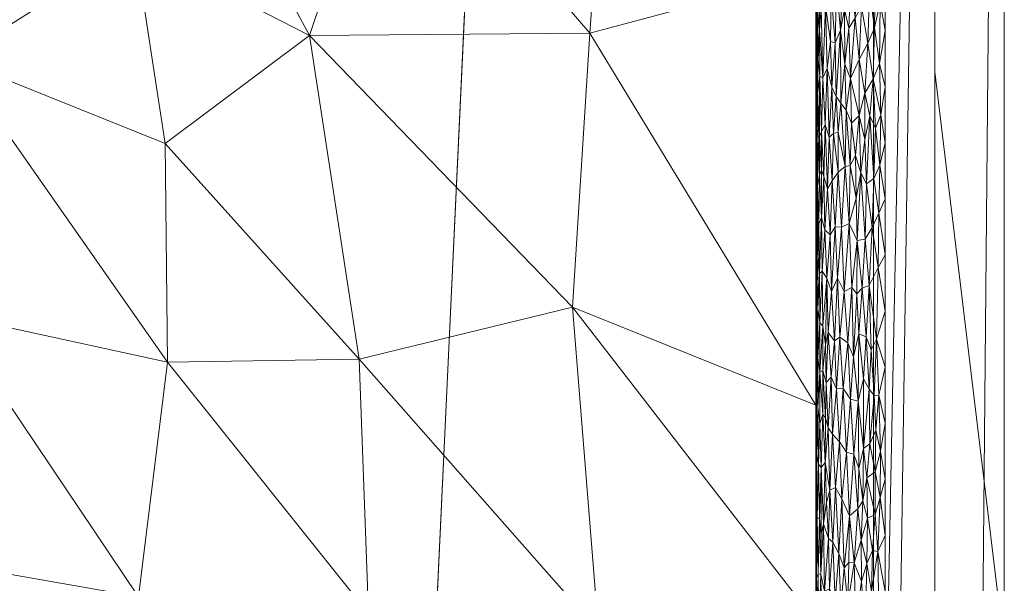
# Model space of a CAD drawing. Header units: millimetres. Extents: x -300 to 300, y 0 to 450.
# Tile 203 of 256: x 272 to 300, y 159 to 175. Entities that reach past the tile are written whole.
import ezdxf

# ---------------------------------------------------------------- set-up
doc = ezdxf.new("R2010")
doc.units = ezdxf.units.MM
doc.layers.add('A-GENM', color=13, linetype='Continuous')

# ---------------------------------------------------------------- blocks, each defined once
blk = doc.blocks.new('MODEL_CCAS0420-1080410R0 - MODEL_CCAS0420-1080410R0-453240-Preview')
at = {"layer": 'A-GENM', "lineweight": 9}
mesh = blk.add_polyface(dxfattribs=at)
corners = [(-296.159, -20, -110), (-295.657, -15.55, -110), (-294.177, -11.323, -110), (-291.793, -7.531, -110), (-288.625, -4.364, -110), (-284.831, -1.981, -110), (-280.602, -0.502, -110), (-276.147, 0, -110), (276.147, 0, -110), (280.596, -0.501, -110), (284.825, -1.978, -110), (288.619, -4.359, -110), (291.788, -7.525, -110), (294.174, -11.316, -110), (295.656, -15.545, -110), (296.159, -20, -110), (296.159, -426.171, -110), (295.658, -430.617, -110), (294.182, -434.842, -110), (291.802, -438.632, -110), (288.638, -441.797, -110), (284.848, -444.179, -110), (280.622, -445.657, -110), (276.171, -446.159, -110), (-276.171, -446.159, -110), (-280.617, -445.658, -110), (-284.842, -444.182, -110), (-288.632, -441.802, -110), (-291.797, -438.638, -110), (-294.179, -434.848, -110), (-295.657, -430.622, -110), (-296.159, -426.171, -110)]
mesh.append_faces([[corners[k] for k in face] for face in [(15, 12, 13, 14)]], dxfattribs={"vtx0": -1})
mesh.append_faces([[corners[k] for k in face] for face in [(16, 8, 15)]], dxfattribs={"vtx0": -1, "vtx1": -1})
mesh.append_faces([[corners[k] for k in face] for face in [(24, 31, 7, 8)]], dxfattribs={"vtx0": -1, "vtx1": -1, "vtx3": -1})
mesh.append_faces([[corners[k] for k in face] for face in [(31, 24, 25, 30), (18, 21, 22, 17), (17, 22, 23, 16)]], dxfattribs={"vtx0": -1, "vtx2": -1})
mesh.append_faces([[corners[k] for k in face] for face in [(0, 3, 4, 5), (0, 5, 6, 7)]], dxfattribs={"vtx0": -1, "vtx3": -1})
mesh.append_faces([[corners[k] for k in face] for face in [(28, 29, 27)]], dxfattribs={"vtx1": -1})
mesh.append_faces([[corners[k] for k in face] for face in [(25, 26, 30), (11, 12, 15, 10), (9, 10, 15, 8), (31, 0, 7)]], dxfattribs={"vtx1": -1, "vtx2": -1})
mesh.append_faces([[corners[k] for k in face] for face in [(23, 24, 8, 16)]], dxfattribs={"vtx1": -1, "vtx2": -1, "vtx3": -1})
mesh.append_faces([[corners[k] for k in face] for face in [(26, 27, 29, 30)]], dxfattribs={"vtx1": -1, "vtx3": -1})
mesh.append_faces([[corners[k] for k in face] for face in [(19, 20, 21, 18)]], dxfattribs={"vtx2": -1})
mesh.append_faces([[corners[k] for k in face] for face in [(0, 1, 2, 3)]], dxfattribs={"vtx3": -1})
mesh = blk.add_polyface(dxfattribs=at)
corners = [(-279.918, -2), (-292.651, -7.27), (-297.929, -20), (-297.929, -224.97), (-297.929, -429.94), (-292.661, -442.661), (-279.94, -447.929), (0, -447.929), (279.94, -447.929), (292.661, -442.661), (297.929, -429.94), (297.929, -224.97), (297.929, -20), (292.651, -7.27), (279.918, -2), (0, -2), (0, -3.5), (13.257, -3.5), (26.515, -3.5), (39.772, -3.5), (53.029, -3.5), (66.287, -3.5), (79.544, -3.5), (92.801, -3.5), (106.059, -3.5), (119.316, -3.5), (132.573, -3.5), (145.831, -3.5), (159.088, -3.5), (172.345, -3.5), (185.603, -3.5), (198.86, -3.5), (212.117, -3.5), (225.375, -3.5), (238.632, -3.5), (251.889, -3.5), (265.147, -3.5), (278.404, -3.5), (291.028, -7.487), (296.497, -19.511), (296.5, -32.769), (296.5, -46.026), (296.5, -59.283), (296.5, -72.541), (296.5, -85.798), (296.5, -99.055), (296.5, -112.313), (296.5, -125.57), (296.5, -138.827), (296.5, -152.085), (296.5, -165.342), (296.5, -178.599), (296.5, -191.857), (296.5, -205.114), (296.5, -218.371), (296.5, -231.629), (296.5, -244.886), (296.5, -258.143), (296.499, -271.401), (296.499, -284.658), (296.499, -297.915), (296.499, -311.173), (296.499, -324.43), (296.499, -337.687), (296.5, -350.945), (296.5, -364.202), (296.5, -377.459), (296.5, -390.717), (296.5, -403.974), (296.5, -417.231), (296.497, -430.489), (291.028, -442.513), (278.404, -446.5), (265.147, -446.5), (251.889, -446.5), (238.632, -446.5), (225.375, -446.5), (212.117, -446.5), (198.86, -446.5), (185.603, -446.5), (172.345, -446.5), (159.088, -446.5), (145.831, -446.5), (132.573, -446.5), (119.316, -446.5), (106.059, -446.5), (92.801, -446.5), (79.544, -446.5), (66.287, -446.5), (53.029, -446.5), (39.772, -446.5), (26.515, -446.5), (13.257, -446.5), (0, -446.5), (-12.926, -446.5), (-25.852, -446.5), (-38.777, -446.5), (-51.703, -446.5), (-64.629, -446.5), (-77.555, -446.5), (-90.48, -446.5), (-103.406, -446.5), (-116.332, -446.5), (-129.258, -446.5), (-142.183, -446.5), (-155.109, -446.5), (-168.035, -446.5), (-180.961, -446.5), (-193.887, -446.5), (-206.812, -446.5), (-219.738, -446.5), (-232.664, -446.5), (-245.59, -446.5), (-258.515, -446.5), (-271.441, -446.5), (-284.356, -445.968), (-294.544, -438.124), (-296.5, -425.35), (-296.5, -412.424), (-296.5, -399.498), (-296.5, -386.572), (-296.5, -373.646), (-296.5, -360.721), (-296.5, -347.795), (-296.499, -334.869), (-296.499, -321.943), (-296.499, -309.018), (-296.499, -296.092), (-296.499, -283.166), (-296.499, -270.24), (-296.5, -257.315), (-296.5, -244.389), (-296.5, -231.463), (-296.5, -218.537), (-296.5, -205.611), (-296.5, -192.686), (-296.5, -179.76), (-296.5, -166.834), (-296.5, -153.908), (-296.5, -140.983), (-296.5, -128.057), (-296.5, -115.131), (-296.5, -102.205), (-296.5, -89.28), (-296.5, -76.354), (-296.5, -63.428), (-296.5, -50.502), (-296.5, -37.576), (-296.5, -24.651), (-294.544, -11.876), (-284.356, -4.032), (-271.441, -3.5), (-258.515, -3.5), (-245.59, -3.5), (-232.664, -3.5), (-219.738, -3.5), (-206.812, -3.5), (-193.887, -3.5), (-180.961, -3.5), (-168.035, -3.5), (-155.109, -3.5), (-142.183, -3.5), (-129.258, -3.5), (-116.332, -3.5), (-103.406, -3.5), (-90.48, -3.5), (-77.555, -3.5), (-64.629, -3.5), (-51.703, -3.5), (-38.777, -3.5), (-25.852, -3.5), (-12.926, -3.5), (-294.538, -438.129), (-294.547, -438.108)]
mesh.append_faces([[corners[k] for k in face] for face in [(116, 172, 173)]])
mesh.append_faces([[corners[k] for k in face] for face in [(118, 4, 117), (6, 115, 5), (115, 6, 114), (7, 104, 6), (1, 150, 0), (151, 0, 150)]], dxfattribs={"vtx0": -1, "vtx1": -1})
mesh.append_faces([[corners[k] for k in face] for face in [(4, 124, 125), (7, 99, 100), (2, 148, 149), (149, 1, 2), (2, 141, 142), (0, 151, 152), (0, 160, 161, 15), (15, 165, 166), (15, 170, 171), (8, 81, 82, 7), (8, 72, 73), (11, 61, 62, 10), (12, 46, 47, 11), (38, 13, 14, 37), (13, 38, 39, 12)]], dxfattribs={"vtx0": -1, "vtx2": -1})
mesh.append_faces([[corners[k] for k in face] for face in [(4, 118, 119, 120), (4, 120, 121, 122), (3, 128, 129, 130), (3, 130, 131, 132), (3, 138, 139, 140), (0, 154, 155, 156), (0, 156, 157, 158), (15, 161, 162, 163), (15, 163, 164, 165), (8, 73, 74, 75), (7, 86, 87, 88), (7, 83, 84, 85), (10, 68, 69, 70), (11, 55, 56, 57), (14, 28, 29, 30), (14, 32, 33, 34), (15, 19, 20, 21), (12, 44, 45, 46), (11, 49, 50, 51), (11, 47, 48, 49), (12, 39, 40, 41)]], dxfattribs={"vtx0": -1, "vtx3": -1})
mesh.append_faces([[corners[k] for k in face] for face in [(123, 124, 4, 122), (127, 128, 3, 126), (113, 114, 6, 112), (111, 112, 6, 110), (109, 110, 6, 108), (107, 108, 6, 106), (96, 97, 7, 95), (105, 106, 6, 104), (103, 104, 7, 102), (101, 102, 7, 100), (98, 99, 7, 97), (94, 95, 7, 93), (135, 136, 3, 134), (137, 138, 3, 136), (133, 134, 3, 132), (145, 146, 2, 144), (147, 148, 2, 146), (143, 144, 2, 142), (149, 150, 1), (153, 154, 0, 152), (159, 160, 0, 158), (169, 170, 15, 168), (167, 168, 15, 166), (78, 79, 8, 77), (80, 81, 8, 79), (76, 77, 8, 75), (91, 92, 7, 90), (89, 90, 7, 88), (85, 86, 7), (82, 83, 7), (67, 68, 10, 66), (65, 66, 10, 64), (60, 61, 11, 59), (58, 59, 11, 57), (63, 64, 10, 62), (54, 55, 11, 53), (26, 27, 15, 25), (31, 32, 14, 30), (16, 17, 15, 171), (18, 19, 15, 17), (24, 25, 15, 23), (22, 23, 15, 21), (34, 35, 14), (52, 53, 11, 51), (36, 37, 14, 35), (42, 43, 12, 41), (43, 44, 12), (92, 93, 7)]], dxfattribs={"vtx1": -1, "vtx2": -1})
mesh.append_faces([[corners[k] for k in face] for face in [(3, 4, 125, 126), (2, 3, 140, 141), (71, 72, 8, 9), (70, 71, 9, 10), (27, 28, 14, 15)]], dxfattribs={"vtx1": -1, "vtx3": -1})
mesh.append_faces([[corners[k] for k in face] for face in [(4, 173, 117), (115, 172, 5)]], dxfattribs={"vtx2": -1})
mesh = blk.add_polyface(dxfattribs=at)
corners = [(-299.928, -20, -2.07), (-298.043, -20, -56.035), (-296.159, -20, -110), (-296.159, -426.171, -110), (-298.043, -428.055, -56.035), (-299.928, -429.94, -2.07), (-299.928, -224.97, -2.07)]
mesh.append_faces([[corners[k] for k in face] for face in [(6, 1, 2, 3)]], dxfattribs={"vtx0": -1, "vtx3": -1})
mesh.append_faces([[corners[k] for k in face] for face in [(3, 4, 6)]], dxfattribs={"vtx1": -1, "vtx2": -1})
mesh.append_faces([[corners[k] for k in face] for face in [(4, 5, 6), (6, 0, 1)]], dxfattribs={"vtx2": -1})
mesh = blk.add_polyface(dxfattribs=at)
corners = [(-299.928, -20, -2.07), (-299.928, -224.97, -2.07), (-299.928, -429.94, -2.07), (-299.368, -429.94, -0.611), (-297.929, -429.94), (-297.929, -224.97), (-297.929, -20), (-299.368, -20, -0.611), (-299.928, -315.406, -2.07), (-297.929, -327.455), (-297.929, -372.673), (-297.929, -276.212), (-299.928, -372.673, -2.07), (-299.928, -344.039, -2.07), (-299.928, -270.188, -2.07), (-299.928, -329.722, -2.07), (-299.928, -134.534, -2.07), (-297.929, -122.485), (-297.929, -173.727), (-297.929, -199.349), (-299.928, -77.267, -2.07), (-299.928, -179.752, -2.07), (-299.928, -105.901, -2.07), (-297.929, -71.242), (-297.929, -96.864), (-297.929, -401.306), (-299.928, -401.306, -2.07), (-299.928, -386.99, -2.07), (-299.928, -48.634, -2.07), (-297.929, -45.621), (-297.929, -58.432), (-297.929, -415.623), (-299.928, -34.317, -2.07), (-299.928, -415.623, -2.07), (-297.929, -34.317), (-299.928, -247.579, -2.07), (-297.929, -250.591), (-297.929, -263.402), (-297.929, -301.834), (-297.929, -148.106), (-299.928, -292.797, -2.07), (-299.928, -157.143, -2.07), (-297.929, -350.064), (-299.928, -202.361, -2.07), (-297.929, -212.159), (-299.928, -191.057, -2.07), (-299.928, -120.217, -2.07), (-299.928, -91.584, -2.07), (-297.929, -386.99), (-299.928, -62.95, -2.07), (-297.929, -237.781), (-297.929, -314.644), (-297.929, -135.296), (-297.929, -289.023), (-297.929, -160.917), (-299.928, -358.356, -2.07), (-297.929, -186.538), (-297.929, -109.674), (-297.929, -84.053)]
mesh.append_faces([[corners[k] for k in face] for face in [(35, 50, 1), (45, 56, 21), (41, 39, 16)]], dxfattribs={"vtx0": -1, "vtx1": -1})
mesh.append_faces([[corners[k] for k in face] for face in [(31, 33, 3), (32, 34, 7)]], dxfattribs={"vtx0": -1, "vtx1": -1, "vtx2": -1})
mesh.append_faces([[corners[k] for k in face] for face in [(18, 41, 21, 56), (14, 11, 37, 35), (28, 30, 29, 32), (32, 29, 34), (40, 53, 11, 14), (30, 28, 49)]], dxfattribs={"vtx0": -1, "vtx2": -1})
mesh.append_faces([[corners[k] for k in face] for face in [(16, 39, 52, 17), (9, 8, 15, 13), (1, 50, 5, 44), (35, 37, 36, 50)]], dxfattribs={"vtx0": -1, "vtx3": -1})
mesh.append_faces([[corners[k] for k in face] for face in [(54, 39, 41, 18), (51, 38, 8, 9)]], dxfattribs={"vtx1": -1, "vtx2": -1})
mesh.append_faces([[corners[k] for k in face] for face in [(47, 22, 24, 58), (10, 42, 55, 12), (43, 1, 44, 19), (46, 16, 17, 57), (22, 46, 57, 24), (20, 47, 58, 23), (49, 20, 23, 30), (27, 26, 25, 48), (12, 27, 48, 10), (26, 33, 31, 25), (40, 8, 38, 53), (42, 9, 13, 55), (45, 43, 19, 56)]], dxfattribs={"vtx1": -1, "vtx3": -1})
mesh.append_faces([[corners[k] for k in face] for face in [(34, 6, 7), (3, 4, 31), (33, 2, 3), (7, 0, 32)]], dxfattribs={"vtx2": -1})
mesh = blk.add_polyface(dxfattribs=at)
corners = [(-265.672, -141.04, -43.291), (-260.115, -138.001, -42.539), (-271.741, -132.429, -30.059), (-276.839, -137.006, -30.047), (-280.389, -143.176, -29.559), (-270.9, -145.845, -43.126), (-270.367, -121.402, -17.514), (-275.116, -113.088, -5), (-279.962, -118.058, -5), (-267.474, -113.086, -5), (-262.983, -121.015, -17.499), (-288.245, -157.625, -18.472), (-281.348, -165.446, -33.342), (-281.619, -158.124, -32.339), (-288.143, -142.55, -16.979), (-281.357, -150.78, -30.982), (-274.992, -158.596, -45.022), (-275.825, -165.362, -45.157), (-277.251, -123.775, -17.547), (-282.86, -128.294, -17.524), (-289.654, -127.998, -5), (-294.5, -132.968, -5), (-286.399, -134.521, -17.524), (-266.334, -160.117, -58.018), (-263.147, -153.499, -58.018), (-274.163, -151.472, -42.799), (-294.5, -157.892, -5), (-287.495, -166.945, -20.097), (-275.764, -171.659, -45.378), (-269.71, -174.093, -58.018), (-287.987, -174.841, -19.036), (-282.202, -181.577, -31.502), (-279.921, -174.775, -36.419), (-284.808, -123.028, -5), (-265.195, -129.992, -30.229), (-269.52, -166.734, -58.018), (-287.477, -150.832, -19.564), (-294.5, -139.199, -5), (-294.5, -145.43, -5), (-274.885, -177.355, -47.271), (-288.488, -181.732, -17.956), (-294.5, -151.661, -5), (-294.5, -164.123, -5), (-269.899, -181.452, -58.018), (-275.755, -182.517, -45.396), (-294.5, -170.354, -5), (-294.5, -176.585, -5), (-294.5, -182.817, -5)]
mesh.append_faces([[corners[k] for k in face] for face in [(33, 18, 8), (23, 16, 35)]], dxfattribs={"vtx0": -1, "vtx1": -1})
mesh.append_faces([[corners[k] for k in face] for face in [(0, 1, 2), (3, 4, 5), (11, 12, 13), (4, 14, 15), (16, 13, 17), (2, 18, 19), (5, 0, 3), (11, 26, 27), (27, 12, 11), (17, 28, 29), (30, 31, 32), (18, 6, 8), (7, 6, 10), (18, 34, 6), (34, 18, 2), (3, 0, 2), (19, 3, 2), (1, 34, 2), (23, 25, 16), (4, 25, 5), (36, 11, 13), (22, 14, 4), (15, 14, 36), (21, 14, 22), (22, 3, 19), (33, 19, 18), (20, 22, 19), (3, 22, 4), (35, 16, 17), (15, 16, 25), (39, 28, 32), (12, 17, 13), (40, 31, 30), (15, 13, 16), (15, 36, 13), (32, 12, 27), (27, 42, 30), (17, 12, 28), (41, 11, 36), (38, 36, 14), (15, 25, 4), (24, 5, 25), (28, 12, 32), (32, 31, 44), (40, 30, 46), (28, 39, 29), (27, 30, 32), (39, 32, 44), (43, 39, 44)]], dxfattribs={"vtx0": -1, "vtx1": -1, "vtx2": -1})
mesh.append_faces([[corners[k] for k in face] for face in [(6, 7, 8), (27, 26, 42)]], dxfattribs={"vtx0": -1, "vtx2": -1})
mesh.append_faces([[corners[k] for k in face] for face in [(9, 7, 10), (20, 21, 22), (23, 24, 25), (33, 20, 19), (37, 38, 14, 21), (29, 35, 17), (38, 41, 36), (43, 29, 39), (45, 46, 30, 42), (41, 26, 11), (46, 47, 40)]], dxfattribs={"vtx1": -1, "vtx2": -1})
mesh = blk.add_polyface(dxfattribs=at)
corners = [(-294.5, -134.301, -2), (-294.5, -139.199, -5), (-294.5, -132.968, -5), (-294.5, -131.278, -2), (-294.5, -146.394, -2), (-294.5, -152.441, -2), (-294.5, -151.661, -5), (-294.5, -145.43, -5), (-294.5, -251.368, -5), (-294.5, -245.136, -5.001), (-294.5, -249.186, -2), (-294.5, -255.233, -2), (-294.5, -140.348, -2), (-294.5, -206.86, -2), (-294.5, -212.907, -2), (-294.5, -207.744, -5), (-294.5, -263.833, -5), (-294.5, -257.601, -5), (-294.5, -261.279, -2), (-294.5, -176.627, -2), (-294.5, -182.674, -2), (-294.5, -176.586, -5), (-294.5, -170.581, -2), (-294.5, -201.512, -5), (-294.5, -195.28, -5), (-294.5, -200.813, -2), (-294.5, -188.72, -2), (-294.5, -182.817, -5), (-294.5, -170.354, -5), (-294.5, -154.777, -5), (-294.5, -158.487, -2), (-294.5, -213.976, -5), (-294.5, -218.953, -2), (-294.5, -225, -2), (-294.5, -226.439, -5.001), (-294.5, -220.208, -5.001), (-294.5, -279.419, -2), (-294.5, -285.466, -2), (-294.5, -282.53, -5), (-294.5, -276.298, -5), (-294.5, -267.326, -2), (-294.5, -270.065, -5), (-294.5, -189.048, -5), (-294.5, -194.767, -2), (-294.5, -238.904, -5.001), (-294.5, -232.671, -5.001), (-294.5, -237.093, -2), (-294.5, -243.14, -2), (-294.5, -164.123, -5), (-294.5, -164.534, -2), (-294.5, -231.046, -2), (-294.5, -288.758, -5), (-294.5, -273.373, -2), (-294.5, -129.234, -5), (-294.5, -128.254, -2), (-294.5, -157.892, -5), (-294.5, -125.499, -5)]
mesh.append_faces([[corners[k] for k in face] for face in [(28, 22, 21), (8, 11, 17), (3, 53, 54), (50, 34, 33)]], dxfattribs={"vtx0": -1, "vtx1": -1})
mesh.append_faces([[corners[k] for k in face] for face in [(0, 1, 2, 3), (1, 0, 12), (33, 34, 35, 32), (16, 18, 40, 41), (42, 26, 43), (23, 25, 13, 15), (48, 30, 49, 28), (3, 2, 53), (28, 49, 22)]], dxfattribs={"vtx0": -1, "vtx2": -1})
mesh.append_faces([[corners[k] for k in face] for face in [(13, 14, 15), (16, 17, 18), (19, 20, 21, 22), (23, 24, 25), (35, 31, 32), (11, 18, 17), (51, 38, 37), (40, 52, 41), (55, 29, 30, 48), (42, 27, 26), (53, 56, 54)]], dxfattribs={"vtx1": -1, "vtx2": -1})
mesh.append_faces([[corners[k] for k in face] for face in [(4, 5, 6, 7), (8, 9, 10, 11), (20, 26, 27, 21), (29, 6, 5, 30), (31, 15, 14, 32), (36, 37, 38, 39), (44, 45, 46, 47), (9, 44, 47, 10), (45, 34, 50, 46), (39, 41, 52, 36), (7, 1, 12, 4), (24, 42, 43, 25)]], dxfattribs={"vtx1": -1, "vtx3": -1})
mesh = blk.add_polyface(dxfattribs=at)
corners = [(-294.566, -159.264, -1.489), (-294.583, -157.466, -1.43), (-294.644, -159.244, -1.254), (-294.602, -160.847, -1.369), (-294.539, -160.883, -1.607), (-294.515, -159.146, -1.754), (-294.889, -158.833, -0.815), (-294.75, -158.761, -1.032), (-294.782, -156.938, -0.976), (-296.101, -158.756, -0.044), (-295.919, -157.546, -0.092), (-296.117, -157.166, -0.041), (-295.814, -159.045, -0.128), (-295.604, -159.583, -0.219), (-295.652, -157.906, -0.196), (-294.505, -157.732, -1.853), (-294.542, -158.099, -1.592), (-295.321, -157.082, -0.388), (-295.42, -158.386, -0.322), (-295.216, -158.325, -0.468), (-296.312, -158.092, -0.01), (-296.129, -159.939, -0.039), (-295.968, -159.56, -0.078), (-294.931, -157.058, -0.759), (-295.053, -158.487, -0.619), (-295.165, -159.847, -0.512), (-294.669, -157.459, -1.195), (-294.722, -160.707, -1.085), (-294.866, -160.283, -0.847), (-294.507, -160.646, -1.831), (-294.5, -159.999, -2), (-294.994, -160.172, -0.683), (-295.153, -156.844, -0.523), (-295.312, -159.437, -0.395), (-295.805, -160.233, -0.132), (-296.281, -159.902, -0.014), (-294.5, -158.487, -2), (-295.454, -159.588, -0.301), (-295.467, -160.932, -0.293), (-296.5, -158.756), (-296.5, -160.371), (-296.5, -157.14), (-295.473, -157.16, -0.29), (-294.5, -156.976, -2)]
mesh.append_faces([[corners[k] for k in face] for face in [(43, 15, 36)]], dxfattribs={"vtx0": -1, "vtx1": -1})
mesh.append_faces([[corners[k] for k in face] for face in [(0, 1, 2), (2, 3, 0), (4, 5, 0), (6, 7, 8), (9, 10, 11), (12, 13, 14), (5, 15, 16), (17, 18, 19), (20, 9, 11), (21, 22, 9), (6, 23, 24), (24, 19, 25), (2, 26, 7), (26, 2, 1), (0, 16, 1), (27, 2, 7), (28, 7, 6), (5, 29, 30), (31, 6, 24), (6, 31, 28), (25, 31, 24), (19, 24, 32), (25, 19, 33), (13, 12, 34), (35, 9, 20), (33, 19, 18), (18, 37, 33), (13, 18, 14), (37, 18, 13), (38, 33, 37), (10, 12, 14), (22, 10, 9), (39, 35, 20), (14, 18, 42), (7, 28, 27), (35, 21, 9), (22, 12, 10), (22, 34, 12), (5, 36, 15), (5, 16, 0)]], dxfattribs={"vtx0": -1, "vtx1": -1, "vtx2": -1})
mesh.append_faces([[corners[k] for k in face] for face in [(35, 39, 40), (20, 41, 39)]], dxfattribs={"vtx0": -1, "vtx2": -1})
mesh.append_faces([[corners[k] for k in face] for face in [(30, 36, 5)]], dxfattribs={"vtx1": -1, "vtx2": -1})
mesh = blk.add_polyface(dxfattribs=at)
corners = [(-294.907, -161.675, -0.79), (-294.994, -160.172, -0.683), (-295.068, -161.746, -0.604), (-294.602, -160.847, -1.369), (-294.655, -160.415, -1.229), (-294.654, -162.325, -1.23), (-295.707, -161.138, -0.171), (-295.599, -162.711, -0.221), (-295.467, -160.932, -0.293), (-294.722, -160.707, -1.085), (-294.772, -162.467, -0.994), (-294.539, -160.883, -1.607), (-294.566, -159.264, -1.489), (-294.866, -160.283, -0.847), (-295.165, -159.847, -0.512), (-295.248, -161.421, -0.443), (-294.644, -159.244, -1.254), (-294.81, -161.32, -0.931), (-294.579, -162.418, -1.442), (-294.507, -162.266, -1.836), (-294.507, -160.646, -1.831), (-295.383, -162.769, -0.345), (-295.312, -159.437, -0.395), (-295.851, -161.366, -0.115), (-295.984, -160.869, -0.073), (-295.972, -162.03, -0.077), (-295.968, -159.56, -0.078), (-295.805, -160.233, -0.132), (-296.129, -159.939, -0.039), (-296.281, -159.902, -0.014), (-296.206, -160.976, -0.024), (-295.604, -159.583, -0.219), (-294.53, -162.713, -1.652), (-294.5, -161.511, -2), (-294.515, -159.146, -1.754), (-294.5, -159.999, -2), (-295.454, -159.588, -0.301), (-296.348, -161.461, -0.007), (-296.5, -160.371), (-296.5, -161.987), (-296.208, -162.202, -0.024), (-295.738, -162.3, -0.158)]
mesh.append_faces([[corners[k] for k in face] for face in [(0, 1, 2), (3, 4, 5), (6, 7, 8), (9, 10, 5), (3, 11, 12), (13, 1, 0), (2, 14, 15), (16, 4, 3), (13, 0, 17), (5, 18, 3), (3, 18, 11), (11, 19, 20), (1, 14, 2), (8, 21, 15), (22, 15, 14), (23, 24, 25), (26, 24, 27), (28, 29, 30), (6, 8, 31), (11, 18, 32), (11, 32, 19), (19, 33, 20), (11, 20, 34), (15, 22, 8), (31, 8, 36), (29, 37, 30), (17, 0, 10), (10, 9, 17), (9, 13, 17), (30, 37, 40), (38, 37, 29), (25, 30, 40), (30, 24, 28), (28, 24, 26), (27, 24, 23), (25, 24, 30), (27, 23, 6), (31, 27, 6), (16, 9, 4), (5, 4, 9), (23, 41, 6)]], dxfattribs={"vtx0": -1, "vtx1": -1, "vtx2": -1})
mesh.append_faces([[corners[k] for k in face] for face in [(20, 33, 35)]], dxfattribs={"vtx0": -1, "vtx2": -1})
mesh.append_faces([[corners[k] for k in face] for face in [(38, 39, 37)]], dxfattribs={"vtx1": -1, "vtx2": -1})
mesh = blk.add_polyface(dxfattribs=at)
corners = [(-294.979, -163.283, -0.701), (-295.185, -163.069, -0.494), (-295.097, -164.596, -0.575), (-294.616, -163.592, -1.327), (-294.56, -164.074, -1.513), (-294.579, -162.418, -1.442), (-294.518, -164.352, -1.734), (-294.53, -162.713, -1.652), (-295.068, -161.746, -0.604), (-294.907, -161.675, -0.79), (-295.383, -162.769, -0.345), (-295.496, -164.299, -0.276), (-295.289, -164.599, -0.411), (-295.599, -162.711, -0.221), (-295.719, -164.239, -0.166), (-296.232, -163.397, -0.02), (-296.054, -163.005, -0.055), (-296.208, -162.202, -0.024), (-294.702, -163.849, -1.124), (-294.654, -162.325, -1.23), (-294.772, -162.467, -0.994), (-294.504, -163.778, -1.875), (-294.5, -164.534, -2), (-294.5, -163.022, -2), (-295.738, -162.3, -0.158), (-296.364, -162.795, -0.005), (-296.315, -164.411, -0.01), (-294.507, -162.266, -1.836), (-294.853, -163.466, -0.865), (-294.774, -163.753, -0.99), (-295.248, -161.421, -0.443), (-295.467, -160.932, -0.293), (-295.707, -161.138, -0.171), (-295.972, -162.03, -0.077), (-296.5, -163.603), (-294.5, -161.511, -2), (-296.5, -161.987), (-296.348, -161.461, -0.007), (-295.869, -162.874, -0.109), (-295.869, -164.884, -0.109), (-296.037, -164.587, -0.059), (-296.176, -164.405, -0.03), (-295.851, -161.366, -0.115), (-294.939, -164.93, -0.749)]
mesh.append_faces([[corners[k] for k in face] for face in [(35, 27, 23)]], dxfattribs={"vtx0": -1, "vtx1": -1})
mesh.append_faces([[corners[k] for k in face] for face in [(0, 1, 2), (3, 4, 5), (4, 6, 7), (8, 0, 9), (10, 11, 12), (11, 13, 14), (15, 16, 17), (5, 4, 7), (18, 19, 20), (24, 14, 13), (15, 25, 26), (7, 21, 27), (28, 9, 0), (28, 29, 20), (1, 8, 30), (8, 1, 0), (10, 1, 30), (1, 10, 12), (13, 11, 10), (31, 13, 10), (24, 13, 32), (16, 33, 17), (26, 25, 34), (25, 15, 17), (3, 5, 19), (21, 7, 6), (18, 3, 19), (27, 21, 23), (36, 25, 37), (38, 39, 14), (37, 25, 17), (16, 40, 38), (16, 15, 41), (33, 16, 38), (16, 41, 40), (38, 24, 42), (38, 42, 33), (9, 28, 20), (43, 28, 0), (14, 24, 38), (20, 29, 18)]], dxfattribs={"vtx0": -1, "vtx1": -1, "vtx2": -1})
mesh.append_faces([[corners[k] for k in face] for face in [(21, 22, 23), (25, 36, 34)]], dxfattribs={"vtx0": -1, "vtx2": -1})
mesh = blk.add_polyface(dxfattribs=at)
corners = [(-295.097, -164.596, -0.575), (-295.185, -163.069, -0.494), (-295.289, -164.599, -0.411), (-294.857, -166.219, -0.859), (-294.801, -164.779, -0.944), (-294.939, -164.93, -0.749), (-294.853, -163.466, -0.865), (-294.774, -165.874, -0.99), (-295.19, -166.084, -0.49), (-294.706, -165.122, -1.116), (-294.615, -165.072, -1.33), (-294.702, -163.849, -1.124), (-296.5, -165.218), (-296.247, -166.026, -0.018), (-296.315, -164.411, -0.01), (-294.979, -163.283, -0.701), (-294.774, -163.753, -0.99), (-295.42, -165.915, -0.322), (-295.496, -164.299, -0.276), (-296.037, -164.587, -0.059), (-295.947, -166.086, -0.084), (-295.869, -164.884, -0.109), (-295.869, -162.874, -0.109), (-295.583, -165.518, -0.229), (-295.719, -164.239, -0.166), (-295.739, -166.174, -0.158), (-295.038, -165.972, -0.634), (-296.5, -163.603), (-296.176, -164.405, -0.03), (-296.096, -165.72, -0.045), (-294.56, -164.074, -1.513), (-294.561, -165.485, -1.507), (-294.518, -164.352, -1.734), (-294.505, -165.29, -1.859), (-294.5, -166.046, -2), (-294.5, -164.534, -2), (-294.616, -163.592, -1.327), (-294.504, -163.778, -1.875), (-294.527, -166.046, -1.672), (-294.706, -166.397, -1.117), (-294.613, -166.504, -1.336), (-294.506, -166.671, -1.848), (-296.232, -163.397, -0.02)]
mesh.append_faces([[corners[k] for k in face] for face in [(0, 1, 2), (3, 4, 5), (6, 5, 4), (3, 7, 4), (8, 0, 2), (9, 10, 11), (12, 13, 14), (5, 15, 0), (6, 4, 16), (17, 2, 18), (2, 17, 8), (19, 20, 21), (21, 22, 19), (23, 24, 25), (18, 23, 17), (0, 26, 5), (26, 0, 8), (5, 26, 3), (28, 13, 29), (30, 31, 32), (4, 7, 9), (36, 11, 10), (33, 35, 37), (38, 32, 31), (10, 39, 40), (30, 10, 31), (40, 31, 10), (32, 38, 33), (38, 41, 33), (30, 36, 10), (21, 25, 24), (29, 20, 19), (33, 37, 32), (24, 23, 18), (25, 21, 20), (14, 28, 42), (13, 28, 14), (9, 7, 39), (10, 9, 39), (9, 11, 16), (28, 29, 19), (9, 16, 4)]], dxfattribs={"vtx0": -1, "vtx1": -1, "vtx2": -1})
mesh.append_faces([[corners[k] for k in face] for face in [(14, 27, 12), (33, 34, 35)]], dxfattribs={"vtx0": -1, "vtx2": -1})
mesh = blk.add_polyface(dxfattribs=at)
corners = [(-296.035, -167.574, -0.06), (-295.839, -167.491, -0.119), (-295.947, -166.086, -0.084), (-296.5, -165.218), (-296.5, -166.834), (-296.247, -166.026, -0.018), (-294.519, -167.634, -1.724), (-294.527, -166.046, -1.672), (-294.56, -166.895, -1.511), (-294.5, -166.046, -2), (-294.506, -166.671, -1.848), (-294.5, -167.557, -2), (-294.603, -167.915, -1.367), (-294.554, -168.402, -1.54), (-295.315, -167.4, -0.392), (-295.19, -166.084, -0.49), (-295.42, -165.915, -0.322), (-295.534, -167.514, -0.255), (-295.463, -169.359, -0.296), (-295.124, -167.781, -0.549), (-295.916, -168.903, -0.093), (-296.293, -168.085, -0.012), (-296.119, -169.24, -0.041), (-295.739, -166.174, -0.158), (-295.684, -167.33, -0.181), (-295.583, -165.518, -0.229), (-295.236, -169.253, -0.452), (-295.038, -165.972, -0.634), (-294.951, -167.395, -0.734), (-294.819, -167.784, -0.916), (-294.857, -166.219, -0.859), (-294.774, -165.874, -0.99), (-294.706, -166.397, -1.117), (-294.613, -166.504, -1.336), (-294.912, -169.028, -0.784), (-294.756, -169.174, -1.021), (-294.686, -167.986, -1.157), (-295.059, -169.257, -0.613), (-296.096, -165.72, -0.045), (-294.561, -165.485, -1.507), (-294.505, -165.29, -1.859), (-294.505, -168.489, -1.852), (-295.692, -168.864, -0.178), (-296.5, -168.45)]
mesh.append_faces([[corners[k] for k in face] for face in [(9, 10, 11)]], dxfattribs={"vtx0": -1, "vtx1": -1})
mesh.append_faces([[corners[k] for k in face] for face in [(0, 1, 2), (6, 7, 8), (12, 13, 8), (14, 15, 16), (17, 18, 14), (19, 15, 14), (1, 0, 20), (21, 0, 5), (21, 22, 0), (16, 17, 14), (23, 1, 24), (17, 16, 25), (19, 14, 26), (27, 19, 28), (28, 29, 30), (31, 29, 32), (8, 33, 12), (34, 29, 28), (29, 35, 36), (37, 28, 19), (12, 33, 36), (29, 36, 32), (21, 5, 4), (38, 0, 2), (7, 39, 8), (13, 6, 8), (8, 39, 33), (9, 40, 10), (41, 11, 10), (36, 33, 32), (10, 7, 6), (10, 6, 41), (19, 27, 15), (30, 27, 28), (17, 24, 42), (2, 1, 23), (25, 23, 24), (42, 24, 1), (25, 24, 17), (29, 31, 30), (0, 38, 5)]], dxfattribs={"vtx0": -1, "vtx1": -1, "vtx2": -1})
mesh.append_faces([[corners[k] for k in face] for face in [(21, 4, 43)]], dxfattribs={"vtx0": -1, "vtx2": -1})
mesh.append_faces([[corners[k] for k in face] for face in [(3, 4, 5)]], dxfattribs={"vtx1": -1, "vtx2": -1})
mesh = blk.add_polyface(dxfattribs=at)
corners = [(-295.463, -169.359, -0.296), (-295.236, -169.253, -0.452), (-295.315, -167.4, -0.392), (-294.837, -170.35, -0.889), (-294.726, -170.71, -1.078), (-294.756, -169.174, -1.021), (-294.554, -168.402, -1.54), (-294.603, -167.915, -1.367), (-294.591, -169.349, -1.402), (-294.659, -169.532, -1.218), (-294.505, -169.825, -1.851), (-294.505, -168.489, -1.852), (-294.525, -169.248, -1.687), (-296.119, -169.24, -0.041), (-295.916, -168.903, -0.093), (-296.035, -167.574, -0.06), (-294.912, -169.028, -0.784), (-294.819, -167.784, -0.916), (-294.551, -170.42, -1.551), (-295.145, -170.837, -0.529), (-294.972, -170.58, -0.71), (-295.059, -169.257, -0.613), (-296.174, -170.656, -0.03), (-295.956, -170.496, -0.081), (-295.534, -167.514, -0.255), (-295.692, -168.864, -0.178), (-295.665, -170.09, -0.19), (-295.792, -170.817, -0.137), (-295.342, -170.998, -0.373), (-294.951, -167.395, -0.734), (-294.686, -167.986, -1.157), (-295.124, -167.781, -0.549), (-294.607, -170.759, -1.353), (-296.312, -169.654, -0.01), (-296.5, -168.45), (-296.5, -170.066), (-296.293, -168.085, -0.012), (-294.519, -167.634, -1.724), (-294.5, -170.581, -2), (-294.5, -169.069, -2), (-294.52, -170.516, -1.714), (-294.5, -167.557, -2), (-295.839, -167.491, -0.119), (-296.346, -171.038, -0.007), (-295.489, -171.026, -0.28)]
mesh.append_faces([[corners[k] for k in face] for face in [(41, 11, 39)]], dxfattribs={"vtx0": -1, "vtx1": -1})
mesh.append_faces([[corners[k] for k in face] for face in [(0, 1, 2), (3, 4, 5), (6, 7, 8), (8, 7, 9), (10, 11, 12), (13, 14, 15), (16, 5, 17), (16, 3, 5), (18, 12, 6), (4, 9, 5), (19, 20, 21), (13, 22, 23), (0, 24, 25), (26, 25, 27), (0, 28, 1), (19, 1, 28), (29, 21, 16), (16, 21, 20), (5, 9, 30), (16, 20, 3), (31, 1, 21), (19, 21, 1), (8, 9, 32), (7, 30, 9), (33, 13, 36), (18, 8, 32), (8, 18, 6), (37, 6, 12), (11, 10, 39), (12, 18, 40), (10, 12, 40), (12, 11, 37), (33, 36, 34), (14, 13, 23), (27, 14, 23), (25, 42, 14), (22, 13, 33), (35, 43, 33), (14, 27, 25), (0, 25, 26), (26, 44, 0)]], dxfattribs={"vtx0": -1, "vtx1": -1, "vtx2": -1})
mesh.append_faces([[corners[k] for k in face] for face in [(33, 34, 35), (10, 38, 39)]], dxfattribs={"vtx0": -1, "vtx2": -1})
mesh = blk.add_polyface(dxfattribs=at)
corners = [(-294.567, -171.825, -1.487), (-294.527, -172.092, -1.674), (-294.551, -170.42, -1.551), (-294.661, -170.896, -1.214), (-294.726, -170.71, -1.078), (-294.662, -172.005, -1.211), (-295.908, -171.777, -0.096), (-295.956, -170.496, -0.081), (-296.055, -172.458, -0.055), (-294.5, -170.581, -2), (-294.506, -171.335, -1.839), (-294.5, -172.092, -2), (-294.505, -169.825, -1.851), (-294.506, -172.848, -1.839), (-294.766, -172.2, -1.004), (-294.837, -170.35, -0.889), (-294.885, -171.84, -0.82), (-295.489, -171.026, -0.28), (-295.638, -171.318, -0.202), (-295.525, -172.244, -0.26), (-295.792, -170.817, -0.137), (-295.747, -172.465, -0.154), (-296.346, -171.038, -0.007), (-296.5, -170.066), (-296.5, -171.681), (-295.139, -171.985, -0.535), (-295.342, -170.998, -0.373), (-295.223, -172.819, -0.463), (-294.972, -170.58, -0.71), (-295.012, -171.947, -0.663), (-294.659, -169.532, -1.218), (-294.607, -170.759, -1.353), (-294.52, -170.516, -1.714), (-294.609, -171.85, -1.348), (-295.145, -170.837, -0.529), (-295.087, -173.014, -0.585), (-296.215, -172.101, -0.023), (-296.174, -170.656, -0.03), (-296.312, -169.654, -0.01), (-296.373, -172.489, -0.005), (-295.665, -170.09, -0.19), (-295.376, -172.619, -0.35), (-295.463, -169.359, -0.296)]
mesh.append_faces([[corners[k] for k in face] for face in [(9, 10, 11)]], dxfattribs={"vtx0": -1, "vtx1": -1})
mesh.append_faces([[corners[k] for k in face] for face in [(0, 1, 2), (3, 4, 5), (6, 7, 8), (10, 9, 12), (10, 13, 11), (14, 15, 16), (17, 18, 19), (6, 20, 7), (18, 20, 21), (25, 26, 27), (16, 15, 28), (4, 15, 14), (29, 16, 28), (5, 4, 14), (4, 3, 30), (0, 2, 31), (1, 10, 32), (10, 1, 13), (33, 0, 31), (28, 34, 29), (25, 29, 34), (29, 25, 35), (26, 25, 34), (36, 37, 22), (22, 37, 38), (37, 36, 8), (22, 24, 39), (22, 39, 36), (37, 8, 7), (6, 21, 20), (40, 20, 18), (17, 40, 18), (27, 26, 41), (17, 19, 41), (17, 41, 26), (21, 19, 18), (26, 42, 17), (1, 32, 2), (12, 32, 10), (33, 3, 5), (30, 3, 31), (3, 33, 31)]], dxfattribs={"vtx0": -1, "vtx1": -1, "vtx2": -1})
mesh.append_faces([[corners[k] for k in face] for face in [(22, 23, 24)]], dxfattribs={"vtx0": -1, "vtx2": -1})
mesh = blk.add_polyface(dxfattribs=at)
corners = [(-294.522, -173.366, -1.703), (-294.507, -174.514, -1.828), (-294.506, -172.848, -1.839), (-294.7, -173.551, -1.128), (-294.766, -172.2, -1.004), (-294.822, -173.819, -0.912), (-296.151, -173.52, -0.034), (-296.055, -172.458, -0.055), (-296.215, -172.101, -0.023), (-296.373, -172.489, -0.005), (-294.612, -173.604, -1.34), (-294.662, -172.005, -1.211), (-294.527, -172.092, -1.674), (-294.55, -173.09, -1.554), (-295.525, -172.244, -0.26), (-295.499, -173.533, -0.275), (-295.376, -172.619, -0.35), (-295.087, -173.014, -0.585), (-295.053, -174.565, -0.619), (-294.964, -173.286, -0.718), (-295.012, -171.947, -0.663), (-295.747, -172.465, -0.154), (-295.91, -173.112, -0.095), (-295.746, -174.08, -0.155), (-296.333, -173.968, -0.008), (-294.885, -171.84, -0.82), (-295.333, -173.948, -0.379), (-294.609, -171.85, -1.348), (-294.567, -171.825, -1.487), (-294.925, -174.598, -0.767), (-294.5, -173.604, -2), (-294.537, -174.365, -1.618), (-294.57, -174.071, -1.475), (-294.5, -172.092, -2), (-295.139, -171.985, -0.535), (-295.223, -172.819, -0.463), (-295.212, -174.929, -0.472), (-295.996, -174.555, -0.07), (-296.5, -173.297), (-296.5, -171.681), (-296.5, -174.913), (-295.908, -171.777, -0.096), (-294.605, -174.933, -1.361)]
mesh.append_faces([[corners[k] for k in face] for face in [(38, 9, 39)]], dxfattribs={"vtx0": -1, "vtx1": -1})
mesh.append_faces([[corners[k] for k in face] for face in [(0, 1, 2), (3, 4, 5), (6, 7, 8), (6, 8, 9), (3, 10, 11), (0, 12, 13), (14, 15, 16), (17, 18, 19), (20, 17, 19), (21, 22, 23), (9, 24, 6), (25, 20, 19), (26, 16, 15), (5, 25, 19), (3, 11, 4), (27, 10, 28), (25, 5, 4), (18, 29, 19), (12, 28, 13), (1, 30, 2), (31, 13, 32), (10, 32, 13), (10, 13, 28), (0, 13, 31), (17, 34, 35), (36, 17, 35), (22, 6, 37), (1, 0, 31), (12, 0, 2), (5, 19, 29), (24, 9, 38), (7, 6, 22), (41, 7, 22), (21, 41, 22), (22, 37, 23), (14, 21, 15), (15, 21, 23), (36, 35, 26), (16, 26, 35), (42, 10, 3), (10, 27, 11)]], dxfattribs={"vtx0": -1, "vtx1": -1, "vtx2": -1})
mesh.append_faces([[corners[k] for k in face] for face in [(2, 30, 33), (24, 38, 40)]], dxfattribs={"vtx0": -1, "vtx2": -1})
mesh = blk.add_polyface(dxfattribs=at)
corners = [(-294.656, -175.559, -1.225), (-294.605, -174.933, -1.361), (-294.7, -173.551, -1.128), (-295.096, -176.203, -0.576), (-294.937, -175.976, -0.751), (-295.053, -174.565, -0.619), (-295.499, -173.533, -0.275), (-295.633, -175.276, -0.205), (-295.455, -174.978, -0.3), (-295.996, -174.555, -0.07), (-296.048, -176.052, -0.057), (-295.817, -175.596, -0.127), (-294.775, -175.636, -0.987), (-295.333, -173.948, -0.379), (-295.212, -174.929, -0.472), (-295.291, -176.685, -0.41), (-296.351, -175.721, -0.006), (-296.333, -173.968, -0.008), (-296.5, -174.913), (-296.207, -176.244, -0.024), (-296.192, -174.991, -0.027), (-295.087, -173.014, -0.585), (-294.822, -173.819, -0.912), (-294.57, -174.071, -1.475), (-294.562, -175.425, -1.506), (-294.537, -174.365, -1.618), (-294.522, -175.933, -1.707), (-294.507, -174.514, -1.828), (-294.504, -175.871, -1.87), (-294.5, -175.115, -2), (-294.5, -176.627, -2), (-294.5, -173.604, -2), (-294.925, -174.598, -0.767), (-295.329, -175.522, -0.382), (-295.51, -176.395, -0.268), (-295.691, -176.658, -0.178), (-295.746, -174.08, -0.155), (-296.5, -176.528), (-296.151, -173.52, -0.034), (-294.598, -176.135, -1.381), (-294.559, -176.798, -1.518), (-294.612, -173.604, -1.34)]
mesh.append_faces([[corners[k] for k in face] for face in [(29, 28, 30)]], dxfattribs={"vtx0": -1, "vtx1": -1})
mesh.append_faces([[corners[k] for k in face] for face in [(0, 1, 2), (3, 4, 5), (6, 7, 8), (9, 10, 11), (2, 12, 0), (8, 13, 6), (14, 15, 3), (16, 17, 18), (19, 10, 20), (14, 5, 21), (12, 2, 22), (23, 24, 25), (25, 26, 27), (25, 24, 26), (28, 27, 26), (3, 5, 14), (32, 5, 4), (14, 33, 15), (34, 7, 35), (7, 6, 36), (32, 12, 22), (12, 32, 4), (27, 28, 29), (17, 20, 38), (9, 38, 20), (10, 9, 20), (36, 9, 11), (20, 16, 19), (17, 16, 20), (7, 36, 11), (35, 7, 11), (7, 34, 8), (8, 33, 13), (39, 40, 24), (39, 24, 1), (1, 24, 23), (26, 24, 40), (41, 1, 23), (0, 39, 1), (13, 33, 14), (34, 33, 8)]], dxfattribs={"vtx0": -1, "vtx1": -1, "vtx2": -1})
mesh.append_faces([[corners[k] for k in face] for face in [(29, 31, 27), (18, 37, 16)]], dxfattribs={"vtx1": -1, "vtx2": -1})

msp = doc.modelspace()

# ---------------------------------------------------------------- block references
at = {"layer": 'A-GENM', "lineweight": 9, "rotation": 180}
msp.add_blockref('MODEL_CCAS0420-1080410R0 - MODEL_CCAS0420-1080410R0-453240-Preview', (0, 0, 850), dxfattribs=at)

doc.saveas('drawing.dxf')
